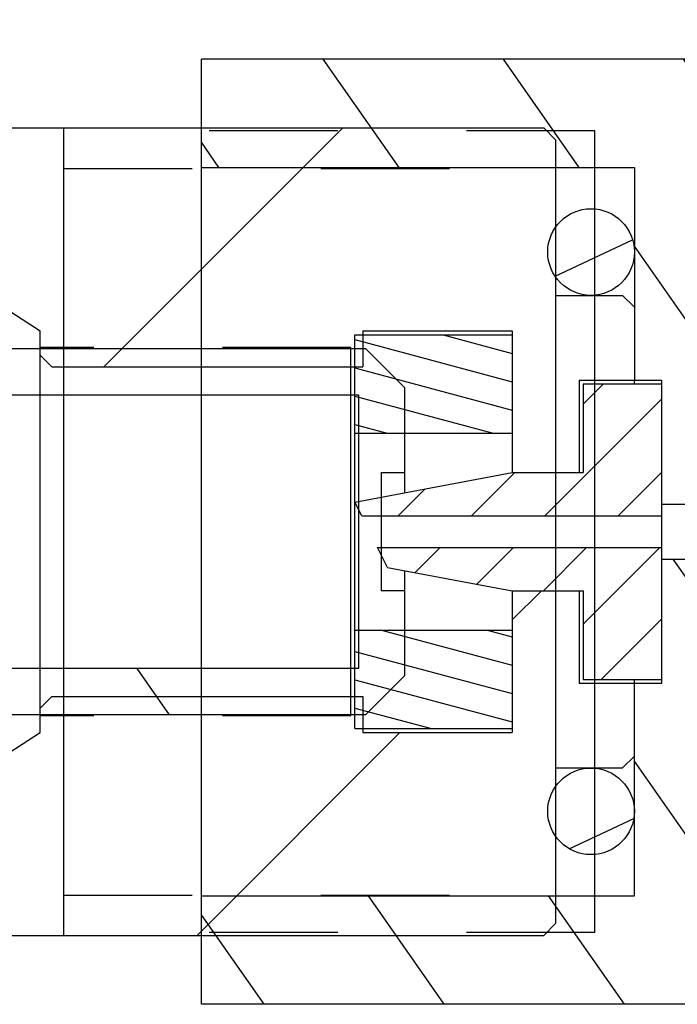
# Model space of a CAD drawing. Header units: inches. Extents: x 0 to 23.4, y 0 to 16.5.
# Tile 4 of 38: x 4.945 to 5.603, y 5.715 to 6.699. Entities that reach past the tile are written whole.
import ezdxf

# ---------------------------------------------------------------- set-up
doc = ezdxf.new("R2010")
doc.units = ezdxf.units.IN
doc.header["$LTSCALE"] = 1.2862204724
doc.header["$MEASUREMENT"] = 0
doc.linetypes.add('HIDDEN', pattern=[0.2, 0.1, -0.1])
doc.layers.get('0').update_dxf_attribs({"linetype": 'CONTINUOUS'})
doc.layers.add('DEFAULT_2', color=8, linetype='HIDDEN')
doc.styles.get("Standard").update_dxf_attribs({"font": 'txt', "width": 0.8})
doc.dimstyles.new('DIMSTYLE_1', dxfattribs={"dimtxt": 0.15625, "dimasz": 0.1875, "dimexe": 0.125, "dimexo": 0.0625, "dimgap": 0.078125, "dimtad": 0, "dimtih": 1, "dimtoh": 1, "dimzin": 4, "dimdsep": 46, "dimtxsty": 'STANDARD', "dimblk": '_FILLED', "dimblk1": '_FILLED', "dimblk2": '_FILLED', "dimcen": 0.09, "dimazin": 1, "dimtfac": 1, "dimtofl": 0, "dimtmove": 0, "dimatfit": 3, "dimldrblk": '_FILLED', "dimfxl": 1, "dimtolj": 1, "dimtzin": 4, "dimarcsym": 0})

# ---------------------------------------------------------------- blocks, each defined once
blk = doc.blocks.new('_FILLED')
at = {"color": 0, "linetype": 'BYBLOCK'}
blk.add_solid([(0, 0), (-1, 0.1666666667), (-1, -0.1666666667)], dxfattribs=at)
blk = doc.blocks.new('*D0')
at = {"color": 7, "linetype": 'CONTINUOUS'}
for p, q in [((4.6936895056, 6.6535073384), (4.6936895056, 8.4705855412)), ((8.0519572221, 6.4861845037), (8.0519572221, 8.4705855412)), ((4.6936895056, 8.3455855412), (6.0012682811, 8.3455855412)), ((8.0519572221, 8.3455855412), (6.6575182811, 8.3455855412))]:
    blk.add_line(p, q, dxfattribs=at)
at = {"color": 7, "linetype": 'CONTINUOUS', "xscale": 0.1875, "yscale": 0.1875, "zscale": 0.1875, "rotation": 180}
blk.add_blockref('_FILLED', (4.6936895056, 8.3455855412), dxfattribs=at)
at = {"color": 7, "linetype": 'CONTINUOUS', "xscale": 0.1875, "yscale": 0.1875, "zscale": 0.1875}
blk.add_blockref('_FILLED', (8.0519572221, 8.3455855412), dxfattribs=at)
at = {"color": 7, "linetype": 'CONTINUOUS', "insert": (6.3293932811, 8.4237105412), "char_height": 0.15625, "width": 0.5, "attachment_point": 2, "line_spacing_factor": 0.9}
blk.add_mtext('85.3', dxfattribs=at)

msp = doc.modelspace()

# ---------------------------------------------------------------- hatches: boundary and pattern name
at = {"linetype": 'CONTINUOUS'}
h = msp.add_hatch(dxfattribs=at)
h.set_pattern_fill('A', scale=0.1476241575, angle=125, style=0, pattern_type=0)
h.set_pattern_definition([(125, (0, 0), (-0.1209266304, -0.0846737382), [])])
edge = h.paths.add_edge_path()
edge.add_line((5.650382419, 5.7748656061), (5.9456580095, 5.7748656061))
edge.add_line((5.650382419, 5.7748656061), (5.650382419, 5.7150230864))
edge.add_line((5.650382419, 5.7150230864), (5.1267603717, 5.7150230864))
edge.add_line((5.1267603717, 5.823290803), (5.1267603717, 5.7150230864))
edge.add_line((5.1267603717, 5.823290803), (5.5598312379, 5.823290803))
edge.add_line((5.5598312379, 6.0358892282), (5.5598312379, 5.823290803))
edge.add_line((5.5598312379, 6.0358892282), (5.587390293, 6.0358892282))
edge.add_line((5.587390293, 6.1599049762), (5.587390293, 6.0358892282))
edge.add_line((5.587390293, 6.1599049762), (5.6385713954, 6.1599049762))
edge.add_line((5.6385713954, 6.1599049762), (5.6385713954, 6.1087238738))
edge.add_line((5.6385713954, 6.1087238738), (5.8039257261, 6.1087238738))
edge.add_line((5.8039257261, 6.1087238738), (5.8157367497, 6.0969128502))
edge.add_line((5.8157367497, 6.0969128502), (5.8157367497, 6.010298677))
edge.add_line((5.8157367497, 6.010298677), (6.0322721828, 6.010298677))
edge.add_line((6.0322721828, 6.010298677), (6.0440832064, 5.9984876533))
edge.add_line((6.0440832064, 5.9984876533), (6.0440832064, 5.9512435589))
edge.add_line((5.9653430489, 5.9512435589), (6.0440832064, 5.9512435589))
edge.add_line((5.9653430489, 5.9512435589), (5.9653430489, 5.7945506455))
edge.add_line((5.9653430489, 5.7945506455), (5.9456580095, 5.7748656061))
edge = h.paths.add_edge_path()
edge.add_line((5.650382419, 6.6000624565), (5.9456580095, 6.6000624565))
edge.add_line((5.9653430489, 6.5803774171), (5.9456580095, 6.6000624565))
edge.add_line((5.9653430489, 6.5803774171), (5.9653430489, 6.4236845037))
edge.add_line((5.9653430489, 6.4236845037), (6.0440832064, 6.4236845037))
edge.add_line((6.0440832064, 6.4236845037), (6.0440832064, 6.3764404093))
edge.add_line((6.0322721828, 6.3646293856), (6.0440832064, 6.3764404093))
edge.add_line((5.8157367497, 6.3646293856), (6.0322721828, 6.3646293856))
edge.add_line((5.8157367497, 6.3646293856), (5.8157367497, 6.2780152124))
edge.add_line((5.8039257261, 6.2662041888), (5.8157367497, 6.2780152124))
edge.add_line((5.6385713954, 6.2662041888), (5.8039257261, 6.2662041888))
edge.add_line((5.6385713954, 6.2662041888), (5.6385713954, 6.2150230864))
edge.add_line((5.587390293, 6.2150230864), (5.6385713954, 6.2150230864))
edge.add_line((5.587390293, 6.3390388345), (5.587390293, 6.2150230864))
edge.add_line((5.5598312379, 6.3390388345), (5.587390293, 6.3390388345))
edge.add_line((5.5598312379, 6.5516372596), (5.5598312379, 6.3390388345))
edge.add_line((5.1267603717, 6.5516372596), (5.5598312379, 6.5516372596))
edge.add_line((5.1267603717, 6.6599049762), (5.1267603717, 6.5516372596))
edge.add_line((5.650382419, 6.6599049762), (5.1267603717, 6.6599049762))
edge.add_line((5.650382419, 6.6599049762), (5.650382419, 6.6000624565))
h = msp.add_hatch(dxfattribs=at)
h.set_pattern_fill('default__9', scale=0.4480614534, angle=125, style=0, pattern_type=0)
h.set_pattern_definition([(125, (0, 0), (-0.3670304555, -0.2569974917), [])])
edge = h.paths.add_edge_path()
edge.add_line((5.3301912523, 6.1284089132), (5.3301912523, 6.0437632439))
edge.add_line((5.2908211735, 6.0043931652), (5.3301912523, 6.0437632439))
edge.add_line((5.2908211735, 6.0043931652), (4.9246794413, 6.0043931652))
edge.add_arc((4.9246794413, 5.8075427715), 0.1968503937, 90, 137.883276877)
edge.add_arc((4.3616274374, 6.3165978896), 0.5622047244, 270, 317.883276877)
edge.add_line((2.2986951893, 5.7543931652), (4.3616274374, 5.7543931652))
edge.add_arc((2.2986951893, 6.1874640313), 0.4330708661, 180, 270)
edge.add_arc((2.2986951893, 6.1874640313), 0.4330708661, 90, 180)
edge.add_line((2.2986951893, 6.6205348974), (4.3616274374, 6.6205348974))
edge.add_arc((4.3616274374, 6.058330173), 0.5622047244, 402.116723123, 450, ccw=False)
edge.add_arc((4.9246794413, 6.5673852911), 0.1968503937, 222.116723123, 270)
edge.add_line((4.9246794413, 6.3705348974), (5.2908211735, 6.3705348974))
edge.add_line((5.3301912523, 6.3311648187), (5.2908211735, 6.3705348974))
edge.add_line((5.3301912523, 6.3311648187), (5.3301912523, 6.2465191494))
edge.add_line((5.306569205, 6.2465191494), (5.3301912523, 6.2465191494))
edge.add_line((5.306569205, 6.2465191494), (5.306569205, 6.1284089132))
edge.add_line((5.3301912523, 6.1284089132), (5.306569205, 6.1284089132))
edge.add_line((5.2840101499, 6.3243537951), (5.2840101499, 6.0505742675))
edge.add_line((4.9246794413, 6.3243537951), (5.2840101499, 6.3243537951))
edge.add_arc((4.9246794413, 6.5673852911), 0.2430314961, 582.116723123, 630, ccw=False)
edge.add_arc((4.3616274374, 6.058330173), 0.516023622, 42.116723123, 90)
edge.add_line((2.2986951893, 6.5743537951), (4.3616274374, 6.5743537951))
edge.add_arc((2.2986951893, 6.1874640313), 0.3868897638, 450, 540, ccw=False)
edge.add_arc((2.2986951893, 6.1874640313), 0.3868897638, 180, 270)
edge.add_line((2.2986951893, 5.8005742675), (4.3616274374, 5.8005742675))
edge.add_arc((4.3616274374, 6.3165978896), 0.516023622, 270, 317.883276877)
edge.add_arc((4.9246794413, 5.8075427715), 0.2430314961, 90, 137.883276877)
edge.add_line((5.2840101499, 6.0505742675), (4.9246794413, 6.0505742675))
h = msp.add_hatch(dxfattribs=at)
h.set_pattern_fill('default__13', scale=0.4677165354, angle=45, style=0, pattern_type=0)
h.set_pattern_definition([(45, (0, 0), (-0.3307255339, 0.3307255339), [])])
edge = h.paths.add_edge_path()
edge.add_line((5.4377839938, 6.1284089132), (5.5047131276, 6.1284089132))
edge.add_line((5.5047131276, 6.1284089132), (5.5047131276, 6.0358892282))
edge.add_line((5.5047131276, 6.0358892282), (5.5598312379, 6.0358892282))
edge.add_line((5.5598312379, 6.0358892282), (5.5598312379, 5.9630545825))
edge.add_line((5.5598312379, 5.9630545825), (5.5480202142, 5.9512435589))
edge.add_line((5.4810910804, 5.9512435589), (5.5480202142, 5.9512435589))
edge.add_line((5.4810910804, 5.9512435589), (5.4810910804, 5.7957317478))
edge.add_line((5.4810910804, 5.7957317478), (5.4692800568, 5.7839207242))
edge.add_line((4.6936895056, 5.7839207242), (5.4692800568, 5.7839207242))
edge.add_line((4.6936895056, 5.8114797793), (4.6936895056, 5.7839207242))
edge.add_line((4.6936895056, 5.8114797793), (4.9653430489, 5.9866766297))
edge.add_line((4.9653430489, 6.0108892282), (4.9653430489, 5.9866766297))
edge.add_line((4.9771540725, 6.0227002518), (4.9653430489, 6.0108892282))
edge.add_line((4.9771540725, 6.0227002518), (5.2881776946, 6.0227002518))
edge.add_line((5.2881776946, 6.0227002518), (5.2881776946, 5.9866766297))
edge.add_line((5.2881776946, 5.9866766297), (5.4377839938, 5.9866766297))
edge.add_line((5.4377839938, 6.1284089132), (5.4377839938, 5.9866766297))
edge = h.paths.add_edge_path()
edge.add_line((5.4377839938, 6.2465191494), (5.5047131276, 6.2465191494))
edge.add_line((5.4377839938, 6.3882514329), (5.4377839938, 6.2465191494))
edge.add_line((5.2881776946, 6.3882514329), (5.4377839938, 6.3882514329))
edge.add_line((5.2881776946, 6.3882514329), (5.2881776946, 6.3522278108))
edge.add_line((4.9771540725, 6.3522278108), (5.2881776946, 6.3522278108))
edge.add_line((4.9771540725, 6.3522278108), (4.9653430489, 6.3640388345))
edge.add_line((4.9653430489, 6.3882514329), (4.9653430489, 6.3640388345))
edge.add_line((4.6936895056, 6.5634482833), (4.9653430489, 6.3882514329))
edge.add_line((4.6936895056, 6.5910073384), (4.6936895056, 6.5634482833))
edge.add_line((4.6936895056, 6.5910073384), (5.4692800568, 6.5910073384))
edge.add_line((5.4810910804, 6.5791963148), (5.4692800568, 6.5910073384))
edge.add_line((5.4810910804, 6.5791963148), (5.4810910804, 6.4236845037))
edge.add_line((5.4810910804, 6.4236845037), (5.5480202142, 6.4236845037))
edge.add_line((5.5598312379, 6.4118734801), (5.5480202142, 6.4236845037))
edge.add_line((5.5598312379, 6.4118734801), (5.5598312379, 6.3390388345))
edge.add_line((5.5047131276, 6.3390388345), (5.5598312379, 6.3390388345))
edge.add_line((5.5047131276, 6.3390388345), (5.5047131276, 6.2465191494))
h = msp.add_hatch(dxfattribs=at)
h.set_pattern_fill('default__11', scale=0.0749589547, angle=205, style=0, pattern_type=0)
h.set_pattern_definition([(205, (0, 0), (0.0316790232, -0.0679358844), [])])
edge = h.paths.add_edge_path()
edge.add_arc((5.5165241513, 5.9079364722), 0.0433070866, 450, 630, ccw=False)
edge.add_arc((5.5165241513, 5.9079364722), 0.0433070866, 270, 450, ccw=False)
edge = h.paths.add_edge_path()
edge.add_arc((5.5165241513, 6.4669915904), 0.0433070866, 90, 270)
edge.add_arc((5.5165241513, 6.4669915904), 0.0433070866, -90, 90)
h = msp.add_hatch(dxfattribs=at)
h.set_pattern_fill('default__14', scale=0.0273776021, angle=165, style=0, pattern_type=0)
h.set_pattern_definition([(165, (0, 0), (-0.0070858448, -0.0264447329), [])])
edge = h.paths.add_edge_path()
edge.add_line((5.2803036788, 5.9906136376), (5.2803036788, 6.0890388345))
edge.add_line((5.2803036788, 6.0890388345), (5.4377839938, 6.0890388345))
edge.add_line((5.4377839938, 5.9906136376), (5.4377839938, 6.0890388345))
edge.add_line((5.2803036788, 5.9906136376), (5.4377839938, 5.9906136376))
edge = h.paths.add_edge_path()
edge.add_line((5.2803036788, 6.2858892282), (5.2803036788, 6.384314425))
edge.add_line((5.2803036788, 6.384314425), (5.4377839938, 6.384314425))
edge.add_line((5.4377839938, 6.2858892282), (5.4377839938, 6.384314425))
edge.add_line((5.2803036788, 6.2858892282), (5.4377839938, 6.2858892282))
h = msp.add_hatch(dxfattribs=at)
h.set_pattern_fill('default__17', scale=0.0518230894, angle=45, style=0, pattern_type=0)
h.set_pattern_definition([(45, (0, 0), (-0.0366444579, 0.0366444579), [])])
edge = h.paths.add_edge_path()
edge.add_line((5.3128505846, 6.1518339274), (5.4377839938, 6.1284089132))
edge.add_line((5.3128505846, 6.1518339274), (5.3029192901, 6.1717159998))
edge.add_line((5.3029192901, 6.1717159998), (5.587390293, 6.1717159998))
edge.add_line((5.587390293, 6.1717159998), (5.587390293, 6.039826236))
edge.add_line((5.5086501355, 6.039826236), (5.587390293, 6.039826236))
edge.add_line((5.5086501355, 6.1284089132), (5.5086501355, 6.039826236))
edge.add_line((5.4377839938, 6.1284089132), (5.5086501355, 6.1284089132))
edge = h.paths.add_edge_path()
edge.add_line((5.2803036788, 6.2169915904), (5.4377839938, 6.2465191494))
edge.add_line((5.4377839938, 6.2465191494), (5.5086501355, 6.2465191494))
edge.add_line((5.5086501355, 6.3351018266), (5.5086501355, 6.2465191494))
edge.add_line((5.5086501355, 6.3351018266), (5.587390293, 6.3351018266))
edge.add_line((5.587390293, 6.3351018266), (5.587390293, 6.2032120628))
edge.add_line((5.2871866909, 6.2032120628), (5.587390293, 6.2032120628))
edge.add_line((5.2871866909, 6.2032120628), (5.2803036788, 6.2169915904))

# ---------------------------------------------------------------- linework, layer by layer
at = {"color": 7, "linetype": 'CONTINUOUS'}
for p, q in [((5.1267603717, 5.7150230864), (5.1267603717, 6.6599049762)), ((5.650382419, 6.6599049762), (5.1267603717, 6.6599049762)), ((4.6936895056, 6.5910073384), (5.4692800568, 6.5910073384)), ((4.9889650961, 6.5910073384), (4.9889650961, 5.7839290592)), ((5.4810910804, 6.5791963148), (5.4692800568, 6.5910073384)), ((5.5204611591, 5.7868734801), (5.5204611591, 6.5880545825)), ((5.4810910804, 6.5791963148), (5.4810910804, 5.7957317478)), ((4.6936895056, 6.5634482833), (4.9653430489, 6.3882514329)), ((5.1267603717, 6.5516372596), (5.5598312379, 6.5516372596)), ((5.5598312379, 6.5516372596), (5.5598312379, 6.3390388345)), ((5.4810910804, 6.4236845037), (5.5480202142, 6.4236845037)), ((5.5598312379, 6.4118734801), (5.5480202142, 6.4236845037)), ((4.9653430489, 5.9866766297), (4.9653430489, 6.3882514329)), ((5.2881776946, 6.3882514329), (5.4377839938, 6.3882514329)), ((5.2881776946, 6.3882514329), (5.2881776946, 6.3522278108)), ((5.4377839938, 6.3882514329), (5.4377839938, 6.2465191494)), ((5.2803036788, 6.384314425), (5.4377839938, 6.384314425)), ((5.2803036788, 5.9906136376), (5.2803036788, 6.384314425)), ((4.9246794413, 6.3705348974), (5.2908211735, 6.3705348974)), ((5.2763666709, 6.0034089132), (5.2763666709, 6.3715191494)), ((5.3301912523, 6.3311648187), (5.2908211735, 6.3705348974)), ((4.9771540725, 6.3522278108), (4.9653430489, 6.3640388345)), ((4.9771540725, 6.3522244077), (4.9771540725, 6.3522278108)), ((4.9771540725, 6.3522278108), (5.2881776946, 6.3522278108)), ((5.5047131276, 6.3390388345), (5.587390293, 6.3390388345)), ((5.5047131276, 6.3390388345), (5.5047131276, 6.2465191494)), ((5.5598312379, 6.3351018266), (5.5598312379, 6.3389539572)), ((5.587390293, 6.0358892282), (5.587390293, 6.3390388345)), ((5.3301912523, 6.2263455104), (5.3301912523, 6.3311648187)), ((5.5086501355, 6.3351018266), (5.587390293, 6.3351018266)), ((5.5086501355, 6.3351018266), (5.5086501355, 6.2465191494)), ((4.9246794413, 6.3243537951), (5.2840101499, 6.3243537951)), ((5.2840101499, 6.3243537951), (5.2840101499, 6.0505742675)), ((5.2803036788, 6.2858892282), (5.4377839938, 6.2858892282)), ((5.2803036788, 6.2169915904), (5.4377839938, 6.2465191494)), ((5.306569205, 6.2465191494), (5.3301912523, 6.2465191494)), ((5.306569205, 6.2465191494), (5.306569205, 6.1284089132)), ((5.4377839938, 6.2465191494), (5.5086501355, 6.2465191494)), ((5.2871866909, 6.2032120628), (5.2803036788, 6.2169915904)), ((5.587390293, 6.2150230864), (5.6385713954, 6.2150230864)), ((5.2871866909, 6.2032120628), (5.587390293, 6.2032120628)), ((5.3029192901, 6.1717159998), (5.587390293, 6.1717159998)), ((5.3128505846, 6.1518339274), (5.3029192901, 6.1717159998)), ((5.3128505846, 6.1518339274), (5.4377839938, 6.1284089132)), ((5.587390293, 6.1599049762), (5.6385713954, 6.1599049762)), ((5.3301912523, 6.0437632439), (5.3301912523, 6.1485825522)), ((5.3301912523, 6.1284089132), (5.306569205, 6.1284089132)), ((5.4377839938, 6.1284089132), (5.5086501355, 6.1284089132)), ((5.4377839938, 6.1284089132), (5.4377839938, 5.9866766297)), ((5.5047131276, 6.1284089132), (5.5047131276, 6.0358892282)), ((5.5086501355, 6.1284089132), (5.5086501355, 6.039826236)), ((5.2803036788, 6.0890388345), (5.4377839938, 6.0890388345)), ((5.2840101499, 6.0505742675), (4.9246794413, 6.0505742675)), ((5.2908211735, 6.0043931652), (5.3301912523, 6.0437632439)), ((5.5047131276, 6.0358892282), (5.587390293, 6.0358892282)), ((5.5086501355, 6.039826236), (5.587390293, 6.039826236)), ((5.5598312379, 5.823290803), (5.5598312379, 6.039826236)), ((4.9771540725, 6.0227002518), (4.9653430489, 6.0108892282)), ((4.9771540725, 6.0227002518), (5.2881776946, 6.0227002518)), ((5.2881776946, 6.0227002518), (5.2881776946, 5.9866766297)), ((5.2908211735, 6.0043931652), (4.9246794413, 6.0043931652)), ((4.6936895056, 5.8114797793), (4.9653430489, 5.9866766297)), ((5.2803036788, 5.9906136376), (5.4377839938, 5.9906136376)), ((5.2881776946, 5.9866766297), (5.4377839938, 5.9866766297)), ((5.5598312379, 5.9630545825), (5.5480202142, 5.9512435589)), ((5.4810910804, 5.9512435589), (5.5480202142, 5.9512435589)), ((5.1267603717, 5.823290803), (5.5598312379, 5.823290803)), ((5.4810910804, 5.7957317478), (5.4692800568, 5.7839207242)), ((4.6936895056, 5.7839207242), (5.4692800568, 5.7839207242)), ((5.650382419, 5.7150230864), (5.1267603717, 5.7150230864))]:
    msp.add_line(p, q, dxfattribs=at)
for centre in [(5.5165241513, 6.4669915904), (5.5165241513, 5.9079364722)]:
    msp.add_circle(centre, 0.0433070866, dxfattribs=at)
at = {"layer": 'DEFAULT_2', "color": 8, "linetype": 'HIDDEN'}
for p, q in [((5.5204611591, 6.5880545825), (5.1267603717, 6.5880545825)), ((4.9889650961, 6.5506530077), (5.4810910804, 6.5506530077)), ((5.2763666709, 6.3715191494), (4.9653430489, 6.3715191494)), ((5.2763666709, 6.0034089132), (4.9653430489, 6.0034089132)), ((4.9889650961, 5.8242750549), (5.4810910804, 5.8242750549)), ((5.5204611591, 5.7868734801), (5.1267603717, 5.7868734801))]:
    msp.add_line(p, q, dxfattribs=at)

# ---------------------------------------------------------------- dimensions: what is measured, and where the dimension line sits
at = {"color": 7, "linetype": 'CONTINUOUS'}
dim = msp.add_linear_dim(base=(8.0519572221, 8.3455855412), p1=(4.6936895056, 6.5910073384), p2=(8.0519572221, 6.4236845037), dimstyle='DIMSTYLE_1', dxfattribs=at)
dim.commit()
dim.dimension.update_dxf_attribs({"geometry": '*D0', "text_midpoint": (6.3293931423, 8.3455853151), "dimtype": 160})

doc.saveas('drawing.dxf')
